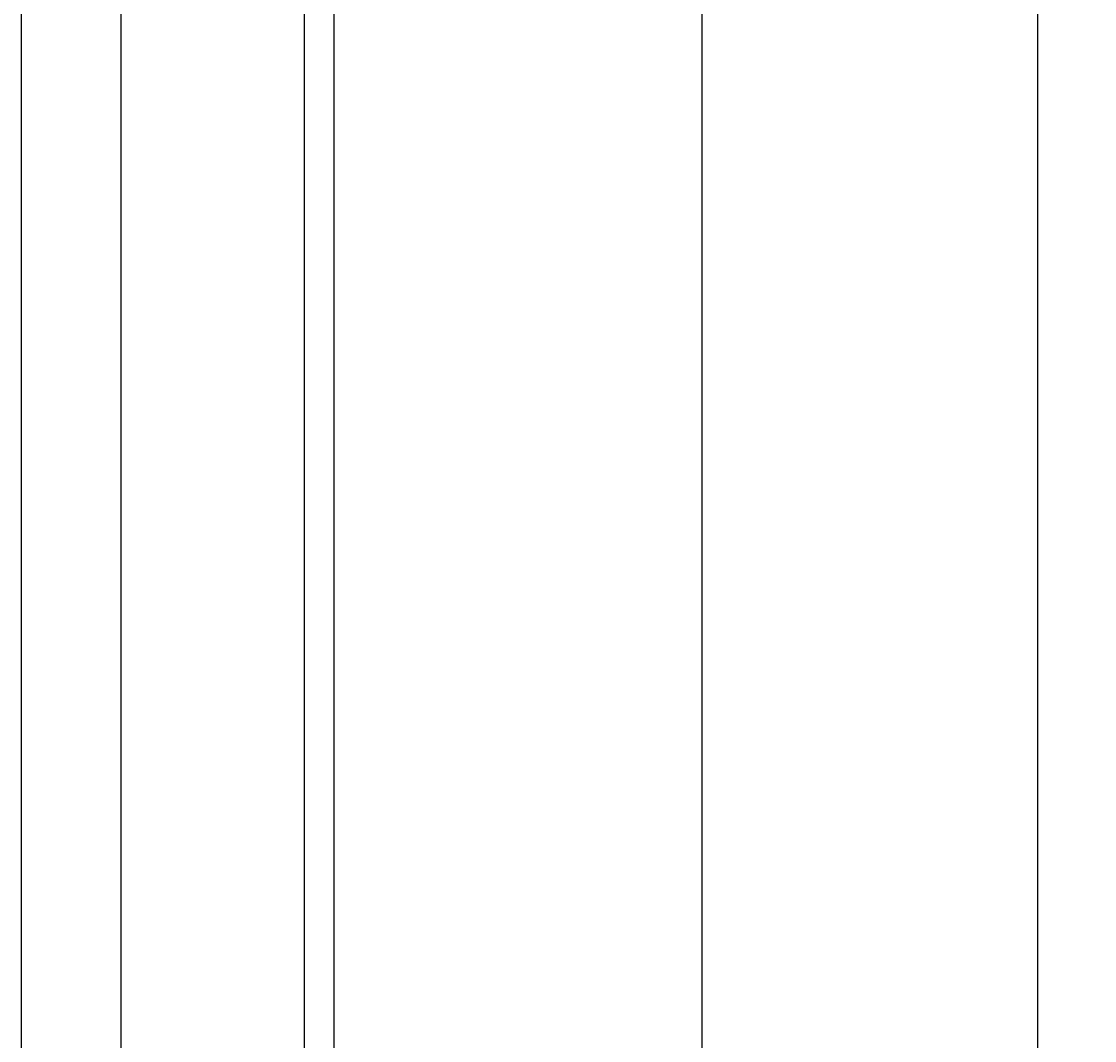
# Model space of a CAD drawing. Extents: x 715 to 7297, y 67 to 5910.
# Tile 71 of 90: x 6052 to 6810, y 838 to 1558. Entities that reach past the tile are written whole.
import ezdxf

# ---------------------------------------------------------------- set-up
doc = ezdxf.new("R2010")
doc.units = 0
doc.layers.get('0').update_dxf_attribs({"linetype": 'CONTINUOUS'})
doc.layers.get('DEFPOINTS').update_dxf_attribs({"linetype": 'CONTINUOUS'})
doc.layers.add('4', color=3, linetype='CONTINUOUS')
doc.styles.get("Standard").update_dxf_attribs({"font": 'ISOCP.SHX'})
doc.dimstyles.get("Standard").update_dxf_attribs({"dimtxt": 2.5, "dimasz": 2.5, "dimexe": 1.25, "dimexo": 0.625, "dimtad": 1, "dimcen": 2.5, "dimazin": 3, "dimtfac": 1, "dimtmove": 0, "dimatfit": 3})

# ---------------------------------------------------------------- blocks, each defined once
blk = doc.blocks.new('PUNKT')
at = {"layer": '4', "color": 0, "linetype": 'BYBLOCK'}
blk.add_line((-0.5, 0), (-1, 0), dxfattribs=at)
at = {"layer": '4', "color": 0, "linetype": 'BYBLOCK', "const_width": 0.5}
blk.add_lwpolyline([(-0.25, 0, 1), (0.25, 0, 1)], format="xyb", close=True, dxfattribs=at)
blk = doc.blocks.new('*U16')
at = {"layer": '4', "color": 2}
blk.add_text('500', height=70, rotation=90, dxfattribs=at).set_placement((6502.55, 2663.74))
blk = doc.blocks.new('*D8')
at = {"layer": '4'}
for p, q in [((6271.55, 5237.27), (6572.55, 5237.27)), ((6532.55, 5197.27), (6532.55, 277.27)), ((6271.55, 237.27), (6572.55, 237.27))]:
    blk.add_line(p, q, dxfattribs=at)
at = {"layer": 'DEFPOINTS', "color": 0}
for p in [(6251.55, 5237.27), (6251.55, 237.27), (6532.55, 237.27)]:
    blk.add_point(p, dxfattribs=at)
blk.add_blockref('*U16', (0, 0))
at = {"layer": '4', "xscale": 40, "yscale": 40, "zscale": 40}
for p, rotation in [((6532.55, 5237.27), 90), ((6532.55, 237.27), 270)]:
    blk.add_blockref('PUNKT', p, dxfattribs=dict(at, rotation=rotation))
blk = doc.blocks.new('*U17')
at = {"layer": '4', "color": 2}
blk.add_text('520', height=70, rotation=90, dxfattribs=at).set_placement((6739.98, 2663.74))
blk = doc.blocks.new('*D9')
at = {"layer": '4'}
for p, q in [((6292.78, 5337.27), (6809.99, 5337.27)), ((6769.99, 177.27), (6769.99, 5297.27)), ((6292.78, 137.27), (6809.99, 137.27))]:
    blk.add_line(p, q, dxfattribs=at)
at = {"layer": 'DEFPOINTS', "color": 0}
for p in [(6272.78, 5337.27), (6769.99, 5337.27), (6272.78, 137.27)]:
    blk.add_point(p, dxfattribs=at)
blk.add_blockref('*U17', (0, 0))
at = {"layer": '4', "xscale": 40, "yscale": 40, "zscale": 40}
for p, rotation in [((6769.99, 5337.27), 90), ((6769.99, 137.27), 270)]:
    blk.add_blockref('PUNKT', p, dxfattribs=dict(at, rotation=rotation))

msp = doc.modelspace()

# ---------------------------------------------------------------- linework, layer by layer
for p, q in [((6051.689, 239.271), (6051.689, 2737.271)), ((6122.088, 264.271), (6122.088, 2737.271)), ((6251.55, 2737.271), (6251.55, 163.771)), ((6272.775, 137.271), (6272.775, 2737.271))]:
    msp.add_line(p, q)

# ---------------------------------------------------------------- dimensions: what is measured, and where the dimension line sits
at = {"layer": '4'}
for base, p1, p2, picture, middle in [((6769.988, 5337.271), (6272.775, 137.271), (6272.775, 5337.271), '*D9', (6704.981, 2737.271)), ((6532.548, 237.271), (6251.55, 5237.271), (6251.55, 237.271), '*D8', (6467.548, 2737.271))]:
    dim = msp.add_linear_dim(base=base, p1=p1, p2=p2, angle=90, dimstyle='Standard', dxfattribs=at)
    dim.commit()
    dim.dimension.update_dxf_attribs({"geometry": picture, "text_midpoint": middle})

doc.saveas('drawing.dxf')
